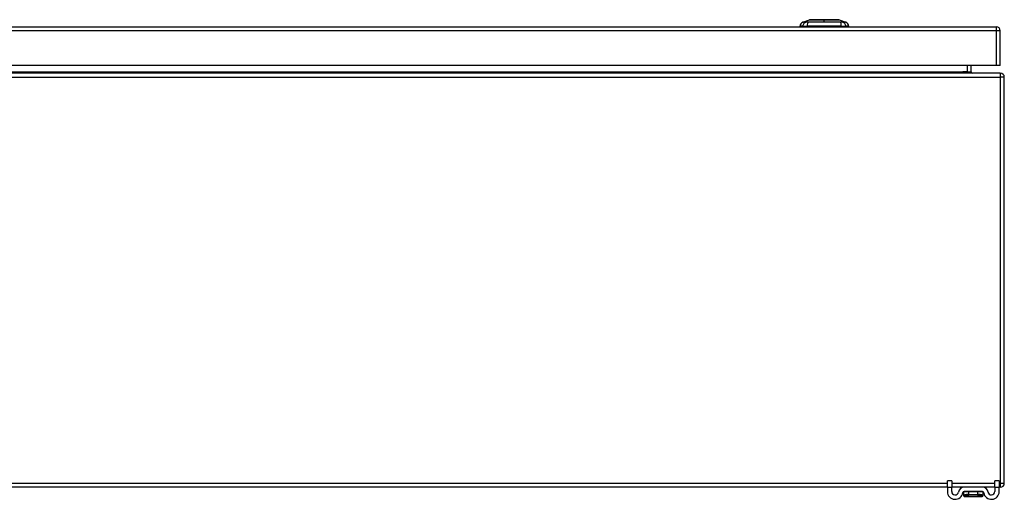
# Model space of a CAD drawing. Header units: inches. Extents: x 17 to 386, y 34 to 183.
# Tile 6 of 13: x 65 to 89, y 171 to 183. Entities that reach past the tile are written whole.
import ezdxf

# ---------------------------------------------------------------- set-up
doc = ezdxf.new("R2010")
doc.units = ezdxf.units.IN
doc.header["$MEASUREMENT"] = 0
doc.layers.add('Visible Edges(ANSI)', color=7, linetype='Continuous', lineweight=25)
doc.layers.add('Visible Tangent Edges(ANSI)', color=7, linetype='Continuous', lineweight=25)

msp = doc.modelspace()

# ---------------------------------------------------------------- linework, layer by layer
at = {"layer": 'Visible Edges(ANSI)'}
for p, q in [((83.932, 182.717), (84.092, 182.779)), ((84.806, 182.779), (84.966, 182.717)), ((16.995, 182.609), (88.6, 182.609)), ((83.927, 182.625), (83.858, 182.625)), ((83.927, 182.625), (84.037, 182.625)), ((84.861, 182.625), (84.037, 182.625)), ((84.861, 182.625), (84.972, 182.625)), ((85.04, 182.625), (84.972, 182.625)), ((88.699, 181.675), (88.699, 182.51)), ((88.699, 181.489), (16.897, 181.489)), ((88.6, 181.675), (16.995, 181.675)), ((87.999, 181.52), (87.999, 181.675)), ((88.699, 181.675), (88.6, 181.675)), ((88.798, 171.588), (88.798, 181.39)), ((87.423, 171.489), (18.173, 171.489)), ((87.423, 171.491), (87.423, 171.647)), ((87.528, 171.647), (87.423, 171.647)), ((87.423, 171.491), (87.423, 171.384)), ((87.528, 171.647), (87.528, 171.491)), ((87.528, 171.384), (87.528, 171.491)), ((87.826, 171.489), (87.528, 171.489)), ((88.269, 171.489), (87.826, 171.489)), ((88.568, 171.489), (88.269, 171.489)), ((88.673, 171.647), (88.568, 171.647)), ((88.568, 171.491), (88.568, 171.647)), ((88.568, 171.491), (88.568, 171.384)), ((88.673, 171.647), (88.673, 171.491)), ((88.673, 171.384), (88.673, 171.491)), ((88.699, 171.489), (88.673, 171.489)), ((87.811, 171.377), (87.811, 171.287)), ((87.811, 171.287), (87.811, 171.286)), ((88.269, 171.384), (87.826, 171.384)), ((87.831, 171.266), (88.264, 171.266)), ((88.284, 171.287), (88.284, 171.377)), ((88.284, 171.286), (88.284, 171.287))]:
    msp.add_line(p, q, dxfattribs=at)
at = {"layer": 'Visible Edges(ANSI)', "flags": 128}
msp.add_lwpolyline([(84.804, 182.78), (84.804, 182.78), (84.802, 182.78), (84.8, 182.78), (84.797, 182.78), (84.794, 182.78), (84.789, 182.78), (84.783, 182.78), (84.777, 182.78), (84.77, 182.78), (84.762, 182.78), (84.754, 182.78), (84.744, 182.78), (84.734, 182.78), (84.724, 182.78), (84.712, 182.78), (84.7, 182.78), (84.688, 182.78), (84.675, 182.78), (84.661, 182.78), (84.647, 182.78), (84.632, 182.78), (84.617, 182.78), (84.601, 182.78), (84.585, 182.78), (84.569, 182.78), (84.552, 182.78), (84.536, 182.78), (84.519, 182.78), (84.501, 182.78), (84.484, 182.78), (84.467, 182.78), (84.449, 182.78), (84.432, 182.78), (84.415, 182.78), (84.397, 182.78), (84.38, 182.78), (84.363, 182.78), (84.346, 182.78), (84.329, 182.78), (84.313, 182.78), (84.297, 182.78), (84.282, 182.78), (84.266, 182.78), (84.252, 182.78), (84.237, 182.78), (84.224, 182.78), (84.21, 182.78), (84.198, 182.78), (84.186, 182.78), (84.174, 182.78), (84.164, 182.78), (84.154, 182.78), (84.144, 182.78), (84.136, 182.78), (84.128, 182.78), (84.121, 182.78), (84.115, 182.78), (84.109, 182.78), (84.105, 182.78), (84.101, 182.78), (84.098, 182.78), (84.096, 182.78), (84.094, 182.78), (84.094, 182.78)], dxfattribs=at)
at = {"layer": 'Visible Edges(ANSI)'}
for centre, radius, start, end in [((83.975, 182.607), 0.118, 111.2505, 171.3991), ((84.094, 182.775), 0.00492, 90.2088, 111.2505), ((84.804, 182.775), 0.00492, 68.7495, 89.7912), ((84.923, 182.607), 0.118, 8.6009, 68.7495), ((83.918, 182.633), 0.0394, 191.537, 216.8699), ((84.981, 182.633), 0.0394, 323.1301, 348.463), ((88.6, 182.51), 0.099, 0, 90), ((88.03, 181.52), 0.031, 180, 270), ((88.699, 181.39), 0.099, 0, 90), ((87.826, 171.353), 0.136, 90, 171.8436), ((88.269, 171.353), 0.136, 8.1564, 90), ((88.699, 171.588), 0.099, 270, 0), ((87.61, 171.384), 0.187, 180, 351.8436), ((87.61, 171.384), 0.0825, 180, 351.8436), ((87.826, 171.353), 0.031, 90, 171.8436), ((87.819, 171.377), 0.00787, 141.8711, 180), ((87.831, 171.286), 0.0197, 180, 270), ((88.264, 171.286), 0.0197, 270, 0), ((88.269, 171.353), 0.031, 8.1564, 90), ((88.276, 171.377), 0.00787, 0, 38.1289), ((88.485, 171.384), 0.188, 188.1564, 0), ((88.485, 171.384), 0.0825, 188.1564, 0)]:
    msp.add_arc(centre, radius, start, end, dxfattribs=at)
at = {"layer": 'Visible Tangent Edges(ANSI)'}
for p, q in [((84.449, 182.78), (84.449, 182.779)), ((84.449, 182.717), (84.449, 182.779)), ((88.6, 182.51), (16.995, 182.51)), ((88.6, 182.609), (88.6, 182.51)), ((88.699, 182.51), (88.6, 182.51)), ((88.6, 182.51), (88.6, 181.675)), ((17.695, 181.52), (87.799, 181.52)), ((87.9, 181.52), (87.799, 181.52)), ((87.9, 181.675), (87.9, 181.52)), ((87.9, 181.52), (87.9, 181.489)), ((87.9, 181.52), (87.999, 181.52)), ((88.699, 181.489), (88.699, 181.39)), ((16.897, 181.39), (88.699, 181.39)), ((88.699, 181.39), (88.699, 171.588)), ((88.798, 181.39), (88.699, 181.39)), ((18.173, 171.588), (87.423, 171.588)), ((87.423, 171.491), (87.528, 171.491)), ((87.528, 171.588), (88.568, 171.588)), ((88.568, 171.491), (88.673, 171.491)), ((88.673, 171.588), (88.699, 171.588)), ((88.699, 171.588), (88.798, 171.588)), ((88.699, 171.588), (88.699, 171.489)), ((87.943, 171.377), (87.811, 171.377)), ((88.153, 171.377), (87.943, 171.377)), ((87.943, 171.314), (87.943, 171.377)), ((87.943, 171.314), (88.153, 171.314)), ((88.151, 171.3), (87.944, 171.3)), ((88.284, 171.377), (88.153, 171.377)), ((88.153, 171.377), (88.153, 171.314))]:
    msp.add_line(p, q, dxfattribs=at)
at = {"layer": 'Visible Tangent Edges(ANSI)', "flags": 128}
for points in [[(84.009, 182.719), (84.001, 182.718), (83.995, 182.718), (83.99, 182.718), (83.985, 182.718), (83.98, 182.718), (83.975, 182.718), (83.971, 182.718), (83.966, 182.718), (83.962, 182.718), (83.959, 182.718), (83.955, 182.718), (83.952, 182.718), (83.949, 182.718), (83.946, 182.718), (83.943, 182.718), (83.941, 182.717), (83.939, 182.717), (83.937, 182.717), (83.936, 182.717), (83.935, 182.717), (83.934, 182.717), (83.933, 182.717), (83.933, 182.717), (83.932, 182.717)], [(84.06, 182.719), (84.058, 182.719), (84.055, 182.719), (84.052, 182.719), (84.05, 182.719), (84.047, 182.719), (84.044, 182.719), (84.042, 182.718), (84.039, 182.718), (84.037, 182.718), (84.035, 182.718), (84.033, 182.718), (84.03, 182.718), (84.028, 182.718), (84.026, 182.718), (84.024, 182.718), (84.022, 182.718), (84.02, 182.718), (84.018, 182.719), (84.017, 182.719), (84.015, 182.719), (84.013, 182.719), (84.012, 182.719), (84.01, 182.719), (84.009, 182.719)], [(84.449, 182.717), (84.432, 182.717), (84.416, 182.717), (84.399, 182.717), (84.383, 182.717), (84.367, 182.717), (84.35, 182.717), (84.334, 182.717), (84.317, 182.717), (84.301, 182.718), (84.285, 182.718), (84.268, 182.718), (84.252, 182.718), (84.236, 182.718), (84.22, 182.718), (84.204, 182.718), (84.188, 182.718), (84.172, 182.718), (84.156, 182.718), (84.141, 182.718), (84.125, 182.718), (84.109, 182.718), (84.094, 182.718), (84.079, 182.718), (84.06, 182.719)], [(84.092, 182.779), (84.092, 182.779), (84.093, 182.779), (84.093, 182.779), (84.095, 182.779), (84.096, 182.779), (84.098, 182.779), (84.099, 182.779), (84.102, 182.779), (84.104, 182.779), (84.107, 182.779), (84.11, 182.779), (84.113, 182.779), (84.117, 182.779), (84.121, 182.779), (84.125, 182.779), (84.13, 182.779), (84.134, 182.779), (84.139, 182.779), (84.145, 182.78), (84.15, 182.78), (84.156, 182.78), (84.162, 182.78), (84.168, 182.78), (84.174, 182.78)], [(84.174, 182.78), (84.176, 182.78), (84.178, 182.78), (84.18, 182.78), (84.182, 182.78), (84.183, 182.78), (84.185, 182.78), (84.187, 182.78), (84.189, 182.78), (84.191, 182.78), (84.193, 182.78), (84.195, 182.78), (84.197, 182.78), (84.199, 182.78), (84.201, 182.78), (84.203, 182.78), (84.205, 182.78), (84.207, 182.78), (84.209, 182.78), (84.211, 182.78), (84.213, 182.78), (84.215, 182.78), (84.217, 182.78), (84.219, 182.78), (84.221, 182.78)], [(84.221, 182.78), (84.229, 182.78), (84.238, 182.78), (84.246, 182.78), (84.255, 182.78), (84.263, 182.78), (84.272, 182.779), (84.281, 182.779), (84.29, 182.779), (84.3, 182.779), (84.309, 182.779), (84.318, 182.779), (84.328, 182.779), (84.338, 182.779), (84.348, 182.779), (84.357, 182.779), (84.367, 182.779), (84.377, 182.779), (84.388, 182.779), (84.398, 182.779), (84.408, 182.779), (84.418, 182.779), (84.429, 182.779), (84.439, 182.779), (84.449, 182.779)], [(84.449, 182.779), (84.459, 182.779), (84.47, 182.779), (84.48, 182.779), (84.49, 182.779), (84.5, 182.779), (84.51, 182.779), (84.521, 182.779), (84.531, 182.779), (84.541, 182.779), (84.551, 182.779), (84.56, 182.779), (84.57, 182.779), (84.58, 182.779), (84.589, 182.779), (84.599, 182.779), (84.608, 182.779), (84.617, 182.779), (84.626, 182.779), (84.635, 182.78), (84.644, 182.78), (84.652, 182.78), (84.66, 182.78), (84.669, 182.78), (84.677, 182.78)], [(84.838, 182.719), (84.819, 182.718), (84.804, 182.718), (84.789, 182.718), (84.773, 182.718), (84.757, 182.718), (84.742, 182.718), (84.726, 182.718), (84.71, 182.718), (84.694, 182.718), (84.678, 182.718), (84.662, 182.718), (84.646, 182.718), (84.629, 182.718), (84.613, 182.718), (84.597, 182.718), (84.581, 182.717), (84.564, 182.717), (84.548, 182.717), (84.531, 182.717), (84.515, 182.717), (84.499, 182.717), (84.482, 182.717), (84.466, 182.717), (84.449, 182.717)], [(84.677, 182.78), (84.679, 182.78), (84.681, 182.78), (84.683, 182.78), (84.685, 182.78), (84.687, 182.78), (84.689, 182.78), (84.691, 182.78), (84.693, 182.78), (84.695, 182.78), (84.697, 182.78), (84.699, 182.78), (84.701, 182.78), (84.703, 182.78), (84.705, 182.78), (84.707, 182.78), (84.709, 182.78), (84.711, 182.78), (84.713, 182.78), (84.715, 182.78), (84.716, 182.78), (84.718, 182.78), (84.72, 182.78), (84.722, 182.78), (84.724, 182.78)], [(84.724, 182.78), (84.73, 182.78), (84.736, 182.78), (84.742, 182.78), (84.748, 182.78), (84.753, 182.78), (84.759, 182.779), (84.764, 182.779), (84.768, 182.779), (84.773, 182.779), (84.777, 182.779), (84.781, 182.779), (84.785, 182.779), (84.788, 182.779), (84.791, 182.779), (84.794, 182.779), (84.796, 182.779), (84.799, 182.779), (84.801, 182.779), (84.802, 182.779), (84.803, 182.779), (84.805, 182.779), (84.805, 182.779), (84.806, 182.779), (84.806, 182.779)], [(84.868, 182.718), (84.867, 182.718), (84.866, 182.718), (84.864, 182.718), (84.863, 182.718), (84.862, 182.718), (84.861, 182.718), (84.86, 182.718), (84.859, 182.718), (84.857, 182.718), (84.856, 182.718), (84.855, 182.718), (84.854, 182.719), (84.852, 182.719), (84.851, 182.719), (84.85, 182.719), (84.848, 182.719), (84.847, 182.719), (84.846, 182.719), (84.844, 182.719), (84.843, 182.719), (84.842, 182.719), (84.84, 182.719), (84.839, 182.719), (84.838, 182.719)], [(84.889, 182.719), (84.888, 182.719), (84.888, 182.719), (84.887, 182.719), (84.886, 182.719), (84.885, 182.719), (84.885, 182.719), (84.884, 182.719), (84.883, 182.719), (84.882, 182.719), (84.881, 182.719), (84.881, 182.719), (84.88, 182.719), (84.879, 182.718), (84.878, 182.718), (84.877, 182.718), (84.876, 182.718), (84.875, 182.718), (84.874, 182.718), (84.873, 182.718), (84.872, 182.718), (84.871, 182.718), (84.87, 182.718), (84.869, 182.718), (84.868, 182.718)], [(84.966, 182.717), (84.965, 182.717), (84.965, 182.717), (84.964, 182.717), (84.963, 182.717), (84.962, 182.717), (84.961, 182.717), (84.959, 182.717), (84.957, 182.717), (84.955, 182.718), (84.952, 182.718), (84.949, 182.718), (84.946, 182.718), (84.943, 182.718), (84.939, 182.718), (84.936, 182.718), (84.932, 182.718), (84.927, 182.718), (84.923, 182.718), (84.918, 182.718), (84.913, 182.718), (84.908, 182.718), (84.903, 182.718), (84.897, 182.718), (84.889, 182.719)], [(87.943, 171.314), (87.933, 171.313), (87.924, 171.313), (87.915, 171.313), (87.906, 171.312), (87.897, 171.311), (87.889, 171.31), (87.881, 171.309), (87.874, 171.308), (87.867, 171.307), (87.86, 171.305), (87.853, 171.304), (87.847, 171.303), (87.842, 171.301), (87.837, 171.3), (87.832, 171.298), (87.828, 171.297), (87.824, 171.295), (87.821, 171.294), (87.818, 171.292), (87.815, 171.291), (87.814, 171.29), (87.812, 171.289), (87.812, 171.288), (87.811, 171.287)], [(87.828, 171.268), (87.828, 171.269), (87.828, 171.27), (87.828, 171.271), (87.83, 171.272), (87.831, 171.274), (87.833, 171.276), (87.836, 171.277), (87.839, 171.279), (87.843, 171.281), (87.847, 171.283), (87.851, 171.284), (87.856, 171.286), (87.862, 171.288), (87.867, 171.29), (87.874, 171.291), (87.88, 171.293), (87.887, 171.294), (87.895, 171.296), (87.902, 171.297), (87.91, 171.298), (87.918, 171.298), (87.927, 171.299), (87.936, 171.299), (87.944, 171.3)], [(87.831, 171.266), (87.831, 171.266), (87.831, 171.266), (87.831, 171.266), (87.831, 171.266), (87.83, 171.266), (87.83, 171.266), (87.83, 171.266), (87.83, 171.266), (87.83, 171.266), (87.83, 171.267), (87.83, 171.267), (87.83, 171.267), (87.83, 171.267), (87.829, 171.267), (87.829, 171.267), (87.829, 171.267), (87.829, 171.267), (87.829, 171.267), (87.829, 171.267), (87.829, 171.267), (87.829, 171.267), (87.828, 171.268), (87.828, 171.268), (87.828, 171.268)], [(88.151, 171.3), (88.159, 171.299), (88.168, 171.299), (88.177, 171.298), (88.185, 171.298), (88.193, 171.297), (88.2, 171.296), (88.208, 171.294), (88.215, 171.293), (88.221, 171.291), (88.228, 171.29), (88.233, 171.288), (88.239, 171.286), (88.244, 171.284), (88.248, 171.283), (88.252, 171.281), (88.256, 171.279), (88.259, 171.277), (88.262, 171.276), (88.264, 171.274), (88.266, 171.272), (88.267, 171.271), (88.267, 171.27), (88.267, 171.269), (88.267, 171.268)], [(88.284, 171.287), (88.283, 171.288), (88.283, 171.289), (88.281, 171.29), (88.28, 171.291), (88.277, 171.292), (88.274, 171.294), (88.271, 171.295), (88.267, 171.297), (88.263, 171.298), (88.258, 171.3), (88.253, 171.301), (88.248, 171.303), (88.242, 171.304), (88.235, 171.305), (88.228, 171.307), (88.221, 171.308), (88.214, 171.309), (88.206, 171.31), (88.198, 171.311), (88.189, 171.312), (88.18, 171.313), (88.171, 171.313), (88.162, 171.313), (88.153, 171.314)], [(88.267, 171.268), (88.267, 171.268), (88.267, 171.268), (88.266, 171.267), (88.266, 171.267), (88.266, 171.267), (88.266, 171.267), (88.266, 171.267), (88.266, 171.267), (88.266, 171.267), (88.266, 171.267), (88.265, 171.267), (88.265, 171.267), (88.265, 171.267), (88.265, 171.267), (88.265, 171.266), (88.265, 171.266), (88.265, 171.266), (88.265, 171.266), (88.265, 171.266), (88.264, 171.266), (88.264, 171.266), (88.264, 171.266), (88.264, 171.266), (88.264, 171.266)]]:
    msp.add_lwpolyline(points, dxfattribs=at)
at = {"layer": 'Visible Tangent Edges(ANSI)'}
for centre, major_axis, ratio, start_param, end_param in [((84.037, 182.605), (0.016, 0.117), 0.948273, 0.391156, 1.528426), ((84.075, 182.605), (-0.005, 0.118), 0.314585, 0.249322, 1.386592), ((84.823, 182.605), (0.005, 0.118), 0.314585, 4.896593, 6.033863), ((84.861, 182.605), (-0.016, 0.117), 0.948273, 4.754759, 5.892029), ((87.831, 171.287), (-0.0197, 0), 0.9973, 0, 1.428968), ((87.945, 171.377), (0, 0.00787), 0.333333, 0, 1.570796), ((87.949, 171.314), (0, -0.0197), 0.333333, 4.712389, 5.50431), ((88.15, 171.377), (0, 0.00787), 0.333333, 4.712389, 6.283185), ((88.146, 171.314), (0, -0.0197), 0.333333, 0.778875, 1.570796), ((88.264, 171.287), (0.0197, 0), 0.9973, 4.854218, 6.283185)]:
    msp.add_ellipse(centre, major_axis=major_axis, ratio=ratio, start_param=start_param, end_param=end_param, dxfattribs=at)

doc.saveas('drawing.dxf')
